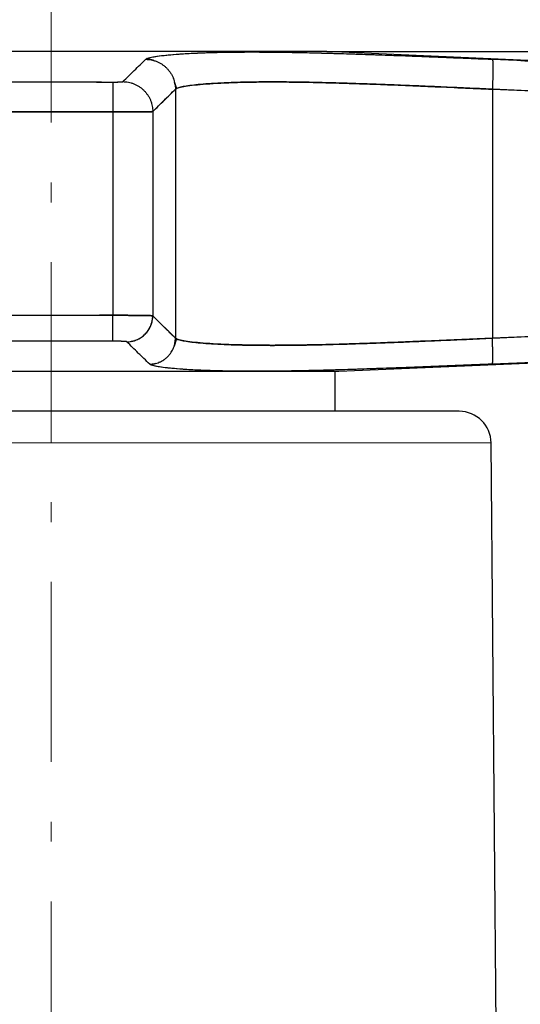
# Model space of a CAD drawing. Header units: millimetres. Extents: x 18 to 610, y -123 to 280.
# Tile 80 of 83: x 441 to 454, y 225 to 249. Entities that reach past the tile are written whole.
import ezdxf

# ---------------------------------------------------------------- set-up
doc = ezdxf.new("R2010")
doc.units = ezdxf.units.MM
doc.linetypes.add('CENTER', pattern=[8, 4.5, -1.5, 0.5, -1.5])
doc.linetypes.add('SOLID', pattern=[0])
doc.styles.add('Arial', font='Arial.ttf', dxfattribs={"height": 7})
doc.dimstyles.get("Standard").update_dxf_attribs({"dimtxt": 5, "dimasz": 5, "dimexe": 0.18, "dimexo": 0.0625, "dimgap": 0.09, "dimtad": 0, "dimtih": 1, "dimtoh": 1, "dimdec": 4, "dimzin": 0, "dimdsep": 46, "dimtxsty": 'Arial', "dimcen": 0.09, "dimadec": 0, "dimazin": 0, "dimtfac": 1, "dimtdec": 4, "dimtofl": 0, "dimtmove": 0, "dimatfit": 3, "dimfxl": 0, "dimtolj": 1, "dimtzin": 0, "dimarcsym": 0})

# ---------------------------------------------------------------- blocks, each defined once
blk = doc.blocks.new('*D8')
at = {"color": 0, "lineweight": -2}
for p, q in [((448.96, 248.582), (583.607, 248.582)), ((581.647, 141.181), (581.647, 241.582)), ((570.789, 134.181), (583.607, 134.181))]:
    blk.add_line(p, q, dxfattribs=at)
at = {"color": 0}
for points in [[(582.814, 241.582), (580.481, 241.582), (581.647, 248.582)], [(580.481, 141.181), (582.814, 141.181), (581.647, 134.181)]]:
    blk.add_solid(points, dxfattribs=at)
at = {"layer": 'Defpoints', "color": 0}
for p in [(448.96, 248.582), (581.647, 248.582), (570.789, 134.181)]:
    blk.add_point(p, dxfattribs=at)
at = {"color": 0, "lineweight": 9, "insert": (574.633, 191.381), "char_height": 7, "attachment_point": 5, "rotation": 90, "style": 'Arial'}
blk.add_mtext('\\A1;114.4', dxfattribs=at)
blk = doc.blocks.new('BlockOfViews_8')
at = {"linetype": 'SOLID', "lineweight": 30}
for p, q in [((444.614, 248.364, 10.495), (444.455, 248.408, 10.11)), ((444.455, 248.408, 10.11), (444.614, 248.364, 10.495)), ((466.343, 247.823, -0.51), (448.96, 248.582, -0.51)), ((444.632, 248.359, 10.537), (444.621, 248.362, 10.51)), ((444.621, 248.362, 10.51), (444.632, 248.359, 10.537)), ((445.117, 247.915, 10.539), (445.119, 247.907, 10.527)), ((445.119, 247.907, 10.527), (445.117, 247.915, 10.539)), ((445.15, 247.807, 10.374), (445.195, 247.658, 10.146)), ((445.195, 247.658, 10.146), (445.15, 247.807, 10.374)), ((445.169, 247.641, 10.53), (444.602, 247.081, 23.534)), ((445.169, 247.641, 10.53), (445.169, 241.411, 10.53)), ((466.104, 247.081, 2.032), (453.099, 247.641, 2.6)), ((453.099, 247.641, 2.6), (453.099, 241.411, 2.6)), ((443.603, 247.071, 24.49), (440.517, 247.071, 24.49)), ((443.603, 247.071, 24.49), (443.603, 241.983, 24.49)), ((444.602, 247.081, 23.534), (444.602, 241.97, 23.534)), ((440.517, 241.983, 24.49), (443.603, 241.983, 24.49)), ((444.602, 241.97, 23.534), (445.169, 241.411, 10.53)), ((453.099, 241.411, 2.6), (466.104, 241.97, 2.032)), ((445.137, 241.213, 10.466), (445.195, 241.393, 10.146)), ((445.195, 241.393, 10.146), (445.137, 241.213, 10.466)), ((449.26, 240.582, -0.51), (466.438, 241.332, -0.51)), ((445.124, 241.173, 10.538), (445.127, 241.181, 10.523)), ((445.127, 241.181, 10.523), (445.124, 241.173, 10.538)), ((444.667, 240.779, 10.342), (444.56, 240.746, 10.127)), ((444.56, 240.746, 10.127), (444.667, 240.779, 10.342)), ((444.763, 240.809, 10.537), (444.755, 240.806, 10.521)), ((444.755, 240.806, 10.521), (444.763, 240.809, 10.537)), ((444.554, 240.744, 10.115), (444.554, 240.744, 10.115)), ((444.554, 240.744, 10.115), (444.554, 240.744, 10.115)), ((449.16, 240.582, -0.51), (449.16, 239.581, -0.51)), ((453.404, 200.115, -0.51), (453.067, 238.788, -0.51))]:
    blk.add_line(p, q, dxfattribs=at)
at = {"color": 6, "linetype": 'CENTER', "lineweight": 9}
blk.add_lwpolyline([(442.06, 78.81), (442.06, 254.075)], dxfattribs=at)
at = {"linetype": 'SOLID', "lineweight": 30, "extrusion": (0, -1, -1.75195e-15)}
blk.add_arc((442.06, -0.51, -248.582), 6.9, 0, 180, dxfattribs=at)
at = {"linetype": 'SOLID', "lineweight": 30, "extrusion": (0, 1, -8.39477e-16)}
blk.add_arc((-442.06, -0.51, 240.582), 7.2, 0, 180, dxfattribs=at)
at = {"linetype": 'SOLID', "lineweight": 30, "extrusion": (0, 1, -9.86882e-16)}
blk.add_arc((-442.06, -0.51, 240.582), 7.2, 0.001, 179.999, dxfattribs=at)
at = {"linetype": 'SOLID', "lineweight": 30, "extrusion": (0, -1, 0)}
blk.add_arc((442.06, -0.51, -239.581), 10.207, 0, 180, dxfattribs=at)
at = {"linetype": 'SOLID', "lineweight": 30}
blk.add_arc((452.267, 238.781, -0.51), 0.8, 0.5002, 89.9993, dxfattribs=at)
at = {"color": 196, "linetype": 'SOLID', "lineweight": 9, "extrusion": (0, 1, 0)}
blk.add_arc((-442.06, -0.51, 238.788), 11.007, 0, 180, dxfattribs=at)
at = {"linetype": 'SOLID', "lineweight": 30}
for points, knots in [([(443.855, 247.83, 23.534), (443.95, 247.924, 21.366), (444.14, 248.112, 17.032), (444.331, 248.298, 12.697), (444.427, 248.39, 10.529)], [0, 0, 0, 0, 6.51434, 13.028925, 13.028925, 13.028925, 13.028925]), ([(444.427, 248.39, 10.529), (444.437, 248.4, 10.293), (444.457, 248.41, 10.058), (444.515, 248.429, 9.589), (444.553, 248.439, 9.356), (444.647, 248.457, 8.894), (444.703, 248.466, 8.665), (444.833, 248.483, 8.212), (444.907, 248.492, 7.989), (445.073, 248.507, 7.547), (445.164, 248.515, 7.329), (445.364, 248.529, 6.901), (445.472, 248.535, 6.691), (445.704, 248.547, 6.28), (445.828, 248.552, 6.079), (446.091, 248.56, 5.687), (446.231, 248.564, 5.496), (446.525, 248.569, 5.125), (446.679, 248.571, 4.945), (447, 248.573, 4.598), (447.167, 248.573, 4.43), (447.515, 248.571, 4.109), (447.695, 248.569, 3.955), (448.066, 248.564, 3.661), (448.257, 248.56, 3.522), (448.649, 248.552, 3.258), (448.85, 248.547, 3.134), (449.261, 248.535, 2.902), (449.471, 248.529, 2.794), (449.899, 248.515, 2.595), (450.117, 248.507, 2.503), (450.558, 248.492, 2.338), (450.782, 248.483, 2.264), (451.235, 248.466, 2.133), (451.464, 248.457, 2.077), (451.926, 248.439, 1.983), (452.159, 248.429, 1.945), (452.628, 248.41, 1.887), (452.863, 248.4, 1.868), (453.099, 248.39, 1.857)], [0, 0, 0, 0, 0.685109, 0.685109, 1.370217, 1.370217, 2.055326, 2.055326, 2.740435, 2.740435, 3.425543, 3.425543, 4.110652, 4.110652, 4.795761, 4.795761, 5.480869, 5.480869, 6.165978, 6.165978, 6.851087, 6.851087, 7.536196, 7.536196, 8.221304, 8.221304, 8.906413, 8.906413, 9.591522, 9.591522, 10.27663, 10.27663, 10.961739, 10.961739, 11.646848, 11.646848, 12.331956, 12.331956, 13.017065, 13.017065, 13.017065, 13.017065]), ([(444.427, 248.39, 10.529), (444.452, 248.414, 9.97), (444.567, 248.448, 9.135), (444.874, 248.489, 8.057), (445.178, 248.517, 7.273), (445.554, 248.541, 6.519), (446.146, 248.565, 5.565), (447.049, 248.578, 4.479), (448.134, 248.565, 3.576), (449.089, 248.541, 2.984), (449.843, 248.517, 2.608), (450.627, 248.489, 2.304), (451.705, 248.448, 1.998), (452.54, 248.414, 1.882), (453.099, 248.39, 1.857)], [0, 0, 0, 0, 1.600006, 2.400337, 3.200989, 4.00207, 4.803581, 6.40589, 8.008198, 8.80971, 9.61079, 10.411442, 11.211774, 12.811779, 12.811779, 12.811779, 12.811779]), ([(453.099, 248.39, 1.857), (455.266, 248.298, 1.761), (459.601, 248.112, 1.57), (463.936, 247.924, 1.38), (466.103, 247.83, 1.285)], [0, 0, 0, 0, 6.514585, 13.028925, 13.028925, 13.028925, 13.028925]), ([(440.515, 247.821, 23.773), (440.569, 247.821, 23.773), (440.624, 247.821, 23.773), (440.732, 247.821, 23.773), (440.786, 247.821, 23.773), (440.895, 247.821, 23.773), (440.949, 247.822, 23.773), (441.057, 247.822, 23.773), (441.111, 247.822, 23.773), (441.22, 247.822, 23.773), (441.274, 247.822, 23.773), (441.382, 247.822, 23.773), (441.437, 247.822, 23.773), (441.545, 247.822, 23.773), (441.599, 247.823, 23.773), (441.708, 247.823, 23.773), (441.762, 247.823, 23.773), (441.87, 247.823, 23.773), (441.924, 247.823, 23.773), (442.033, 247.823, 23.773), (442.087, 247.823, 23.773), (442.195, 247.823, 23.773), (442.25, 247.823, 23.773), (442.358, 247.823, 23.773), (442.412, 247.823, 23.773), (442.521, 247.823, 23.773), (442.575, 247.822, 23.773), (442.683, 247.822, 23.773), (442.737, 247.822, 23.773), (442.846, 247.822, 23.773), (442.9, 247.822, 23.773), (443.008, 247.822, 23.773), (443.063, 247.822, 23.773), (443.171, 247.822, 23.773), (443.225, 247.821, 23.773), (443.334, 247.821, 23.773), (443.388, 247.821, 23.773), (443.496, 247.821, 23.773), (443.55, 247.821, 23.773), (443.605, 247.821, 23.773)], [0, 0, 0, 0, 0.0122874, 0.0122874, 0.0245748, 0.0245748, 0.0368623, 0.0368623, 0.0491497, 0.0491497, 0.0614371, 0.0614371, 0.0737245, 0.0737245, 0.0860119, 0.0860119, 0.0982994, 0.0982994, 0.1105868, 0.1105868, 0.1228742, 0.1228742, 0.1351616, 0.1351616, 0.147449, 0.147449, 0.1597365, 0.1597365, 0.1720239, 0.1720239, 0.1843113, 0.1843113, 0.1965987, 0.1965987, 0.2088861, 0.2088861, 0.2211735, 0.2211735, 0.233461, 0.233461, 0.233461, 0.233461]), ([(443.605, 247.821, 23.773), (443.611, 247.821, 23.773), (443.618, 247.821, 23.773), (443.631, 247.821, 23.771), (443.638, 247.821, 23.771), (443.651, 247.821, 23.768), (443.658, 247.821, 23.767), (443.671, 247.821, 23.764), (443.677, 247.821, 23.762), (443.69, 247.821, 23.758), (443.696, 247.821, 23.755), (443.709, 247.821, 23.75), (443.715, 247.821, 23.747), (443.727, 247.822, 23.741), (443.733, 247.822, 23.738), (443.744, 247.822, 23.73), (443.75, 247.822, 23.727), (443.76, 247.822, 23.719), (443.766, 247.823, 23.714), (443.776, 247.823, 23.706), (443.78, 247.823, 23.701), (443.79, 247.824, 23.691), (443.794, 247.824, 23.686), (443.803, 247.824, 23.676), (443.807, 247.824, 23.67), (443.814, 247.825, 23.659), (443.818, 247.825, 23.654), (443.824, 247.826, 23.642), (443.828, 247.826, 23.636), (443.833, 247.826, 23.624), (443.836, 247.827, 23.618), (443.841, 247.827, 23.606), (443.843, 247.827, 23.599), (443.847, 247.828, 23.586), (443.848, 247.828, 23.58), (443.851, 247.829, 23.567), (443.852, 247.829, 23.56), (443.854, 247.83, 23.547), (443.855, 247.83, 23.54), (443.855, 247.83, 23.534)], [0, 0, 0, 0, 0.00152552, 0.00152552, 0.00305104, 0.00305104, 0.00457656, 0.00457656, 0.00610209, 0.00610209, 0.00762761, 0.00762761, 0.00915313, 0.00915313, 0.01067865, 0.01067865, 0.01220417, 0.01220417, 0.01372969, 0.01372969, 0.01525521, 0.01525521, 0.01678074, 0.01678074, 0.01830626, 0.01830626, 0.01983178, 0.01983178, 0.0213573, 0.0213573, 0.02288282, 0.02288282, 0.02440834, 0.02440834, 0.02593386, 0.02593386, 0.02745939, 0.02745939, 0.02898491, 0.02898491, 0.02898491, 0.02898491]), ([(443.605, 247.821, 23.773), (443.621, 247.821, 23.773), (443.645, 247.821, 23.771), (443.676, 247.821, 23.763), (443.698, 247.821, 23.755), (443.72, 247.821, 23.745), (443.741, 247.822, 23.733), (443.76, 247.822, 23.719), (443.778, 247.823, 23.704), (443.795, 247.824, 23.686), (443.809, 247.825, 23.667), (443.822, 247.825, 23.647), (443.833, 247.826, 23.626), (443.842, 247.827, 23.604), (443.851, 247.829, 23.573), (443.854, 247.83, 23.55), (443.855, 247.83, 23.534)], [0, 0, 0, 0, 0.12853, 0.192797, 0.257069, 0.321347, 0.385632, 0.449928, 0.514236, 0.578552, 0.642886, 0.707239, 0.771612, 0.83601, 0.900433, 1.029368, 1.029368, 1.029368, 1.029368]), ([(453.099, 247.641, 2.6), (452.884, 247.651, 2.609), (452.668, 247.66, 2.627), (452.239, 247.68, 2.679), (452.025, 247.689, 2.714), (451.602, 247.708, 2.8), (451.392, 247.717, 2.851), (450.976, 247.734, 2.97), (450.771, 247.742, 3.037), (450.366, 247.758, 3.188), (450.166, 247.766, 3.271), (449.774, 247.779, 3.453), (449.582, 247.786, 3.551), (449.206, 247.797, 3.763), (449.021, 247.802, 3.876), (448.663, 247.811, 4.116), (448.488, 247.814, 4.243), (448.149, 247.82, 4.511), (447.985, 247.822, 4.652), (447.667, 247.824, 4.945), (447.515, 247.824, 5.098), (447.221, 247.822, 5.415), (447.081, 247.82, 5.579), (446.813, 247.814, 5.918), (446.686, 247.811, 6.093), (446.446, 247.802, 6.452), (446.332, 247.797, 6.636), (446.121, 247.786, 7.012), (446.022, 247.779, 7.205), (445.841, 247.766, 7.596), (445.757, 247.758, 7.796), (445.607, 247.742, 8.201), (445.539, 247.734, 8.406), (445.421, 247.717, 8.822), (445.37, 247.708, 9.032), (445.284, 247.689, 9.456), (445.249, 247.68, 9.669), (445.197, 247.66, 10.098), (445.179, 247.651, 10.314), (445.169, 247.641, 10.53)], [0, 0, 0, 0, 0.08364, 0.08364, 0.16728, 0.16728, 0.250921, 0.250921, 0.334561, 0.334561, 0.418201, 0.418201, 0.501841, 0.501841, 0.585481, 0.585481, 0.669121, 0.669121, 0.752762, 0.752762, 0.836402, 0.836402, 0.920042, 0.920042, 1.003682, 1.003682, 1.087322, 1.087322, 1.170962, 1.170962, 1.254603, 1.254603, 1.338243, 1.338243, 1.421883, 1.421883, 1.505523, 1.505523, 1.589163, 1.589163, 1.589163, 1.589163]), ([(445.169, 247.641, 10.53), (445.192, 247.664, 10.017), (445.297, 247.699, 9.252), (445.576, 247.74, 8.264), (445.853, 247.768, 7.545), (446.196, 247.791, 6.855), (446.736, 247.815, 5.981), (447.559, 247.829, 4.989), (448.551, 247.815, 4.166), (449.424, 247.791, 3.626), (450.115, 247.768, 3.284), (450.833, 247.74, 3.006), (451.822, 247.699, 2.727), (452.587, 247.664, 2.622), (453.099, 247.641, 2.6)], [0, 0, 0, 0, 1.600006, 2.400337, 3.200989, 4.00207, 4.803581, 6.40589, 8.008198, 8.80971, 9.61079, 10.411442, 11.211774, 12.811779, 12.811779, 12.811779, 12.811779]), ([(444.602, 247.081, 23.534), (444.696, 247.175, 21.366), (444.886, 247.363, 17.032), (445.075, 247.549, 12.697), (445.169, 247.641, 10.53)], [0, 0, 0, 0, 6.51434, 13.028925, 13.028925, 13.028925, 13.028925]), ([(453.099, 247.641, 2.6), (455.267, 247.549, 2.505), (459.601, 247.363, 2.316), (463.936, 247.175, 2.127), (466.104, 247.081, 2.032)], [0, 0, 0, 0, 6.514585, 13.028925, 13.028925, 13.028925, 13.028925]), ([(444.602, 247.081, 23.534), (444.6, 247.081, 23.56), (444.598, 247.08, 23.587), (444.592, 247.08, 23.64), (444.587, 247.08, 23.667), (444.576, 247.079, 23.719), (444.57, 247.079, 23.745), (444.555, 247.078, 23.796), (444.546, 247.078, 23.822), (444.527, 247.077, 23.872), (444.517, 247.077, 23.896), (444.494, 247.077, 23.944), (444.481, 247.076, 23.968), (444.454, 247.076, 24.015), (444.44, 247.076, 24.037), (444.41, 247.075, 24.081), (444.394, 247.075, 24.103), (444.36, 247.074, 24.144), (444.342, 247.074, 24.164), (444.305, 247.074, 24.203), (444.285, 247.074, 24.221), (444.245, 247.073, 24.257), (444.224, 247.073, 24.274), (444.181, 247.073, 24.306), (444.159, 247.073, 24.321), (444.114, 247.072, 24.35), (444.091, 247.072, 24.363), (444.043, 247.072, 24.388), (444.019, 247.072, 24.4), (443.97, 247.072, 24.421), (443.945, 247.072, 24.43), (443.894, 247.072, 24.447), (443.868, 247.071, 24.455), (443.816, 247.071, 24.468), (443.789, 247.071, 24.473), (443.736, 247.071, 24.482), (443.71, 247.071, 24.485), (443.656, 247.071, 24.489), (443.629, 247.071, 24.49), (443.603, 247.071, 24.49)], [0, 0, 0, 0, 0.080133, 0.080133, 0.160266, 0.160266, 0.240399, 0.240399, 0.320532, 0.320532, 0.400665, 0.400665, 0.480798, 0.480798, 0.560931, 0.560931, 0.641064, 0.641064, 0.721196, 0.721196, 0.801329, 0.801329, 0.881462, 0.881462, 0.961595, 0.961595, 1.041728, 1.041728, 1.121861, 1.121861, 1.201994, 1.201994, 1.282127, 1.282127, 1.36226, 1.36226, 1.442393, 1.442393, 1.522526, 1.522526, 1.522526, 1.522526]), ([(443.603, 247.071, 24.49), (443.666, 247.071, 24.49), (443.762, 247.071, 24.481), (443.886, 247.072, 24.451), (443.976, 247.072, 24.419), (444.063, 247.072, 24.38), (444.146, 247.073, 24.332), (444.223, 247.073, 24.276), (444.295, 247.074, 24.213), (444.361, 247.074, 24.144), (444.42, 247.075, 24.069), (444.471, 247.076, 23.988), (444.515, 247.077, 23.903), (444.55, 247.078, 23.815), (444.586, 247.079, 23.692), (444.599, 247.08, 23.597), (444.602, 247.081, 23.534)], [0, 0, 0, 0, 0.12853, 0.192797, 0.257069, 0.321347, 0.385632, 0.449928, 0.514236, 0.578552, 0.642886, 0.707239, 0.771612, 0.83601, 0.900433, 1.029368, 1.029368, 1.029368, 1.029368]), ([(443.603, 241.983, 24.49), (443.629, 241.983, 24.49), (443.656, 241.983, 24.489), (443.71, 241.983, 24.485), (443.736, 241.983, 24.482), (443.789, 241.983, 24.473), (443.816, 241.983, 24.468), (443.868, 241.983, 24.455), (443.894, 241.983, 24.447), (443.944, 241.983, 24.43), (443.97, 241.982, 24.421), (444.019, 241.982, 24.4), (444.043, 241.982, 24.388), (444.091, 241.982, 24.363), (444.114, 241.982, 24.35), (444.159, 241.981, 24.321), (444.181, 241.981, 24.306), (444.224, 241.981, 24.274), (444.245, 241.98, 24.257), (444.285, 241.98, 24.221), (444.305, 241.98, 24.203), (444.342, 241.979, 24.164), (444.359, 241.979, 24.144), (444.393, 241.978, 24.103), (444.41, 241.978, 24.081), (444.44, 241.977, 24.037), (444.454, 241.977, 24.015), (444.481, 241.976, 23.968), (444.494, 241.976, 23.945), (444.517, 241.975, 23.896), (444.527, 241.975, 23.872), (444.546, 241.974, 23.822), (444.555, 241.974, 23.796), (444.57, 241.973, 23.745), (444.576, 241.972, 23.719), (444.587, 241.972, 23.667), (444.592, 241.971, 23.64), (444.598, 241.97, 23.587), (444.6, 241.97, 23.56), (444.602, 241.97, 23.534)], [0, 0, 0, 0, 0.080482, 0.080482, 0.160963, 0.160963, 0.241445, 0.241445, 0.321926, 0.321926, 0.402408, 0.402408, 0.482889, 0.482889, 0.563371, 0.563371, 0.643853, 0.643853, 0.724334, 0.724334, 0.804816, 0.804816, 0.885297, 0.885297, 0.965779, 0.965779, 1.046261, 1.046261, 1.126742, 1.126742, 1.207224, 1.207224, 1.287705, 1.287705, 1.368187, 1.368187, 1.448668, 1.448668, 1.52915, 1.52915, 1.52915, 1.52915]), ([(444.602, 241.97, 23.534), (444.599, 241.971, 23.597), (444.586, 241.972, 23.692), (444.55, 241.974, 23.815), (444.515, 241.975, 23.903), (444.471, 241.976, 23.988), (444.42, 241.978, 24.069), (444.361, 241.979, 24.144), (444.295, 241.98, 24.213), (444.223, 241.981, 24.276), (444.146, 241.981, 24.332), (444.063, 241.982, 24.38), (443.976, 241.982, 24.419), (443.886, 241.983, 24.451), (443.762, 241.983, 24.481), (443.666, 241.983, 24.49), (443.603, 241.983, 24.49)], [0, 0, 0, 0, 0.137189, 0.205746, 0.274281, 0.342797, 0.411296, 0.479778, 0.548248, 0.616711, 0.685165, 0.75361, 0.82205, 0.890485, 0.958917, 1.095776, 1.095776, 1.095776, 1.095776]), ([(445.169, 241.411, 10.53), (445.122, 241.456, 11.613), (445.051, 241.525, 13.239), (444.956, 241.618, 15.406), (444.815, 241.758, 18.657), (444.696, 241.876, 21.366), (444.602, 241.97, 23.534)], [0, 0, 0, 0, 3.257326, 4.885944, 6.514545, 13.028865, 13.028865, 13.028865, 13.028865]), ([(466.104, 241.97, 2.032), (463.936, 241.876, 2.127), (461.227, 241.758, 2.245), (457.976, 241.618, 2.387), (455.809, 241.525, 2.481), (454.183, 241.456, 2.552), (453.099, 241.411, 2.6)], [0, 0, 0, 0, 6.514319, 8.14292, 9.771538, 13.028865, 13.028865, 13.028865, 13.028865]), ([(443.604, 241.334, 23.868), (443.55, 241.334, 23.868), (443.496, 241.334, 23.868), (443.388, 241.333, 23.868), (443.333, 241.333, 23.868), (443.225, 241.333, 23.868), (443.171, 241.333, 23.868), (443.062, 241.333, 23.868), (443.008, 241.332, 23.869), (442.9, 241.332, 23.869), (442.846, 241.332, 23.869), (442.737, 241.332, 23.869), (442.683, 241.332, 23.869), (442.575, 241.332, 23.869), (442.521, 241.332, 23.869), (442.412, 241.332, 23.869), (442.358, 241.332, 23.869), (442.25, 241.332, 23.869), (442.195, 241.332, 23.869), (442.087, 241.332, 23.869), (442.033, 241.332, 23.869), (441.924, 241.332, 23.869), (441.87, 241.332, 23.869), (441.762, 241.332, 23.869), (441.708, 241.332, 23.869), (441.599, 241.332, 23.869), (441.545, 241.332, 23.869), (441.437, 241.332, 23.869), (441.382, 241.332, 23.869), (441.274, 241.332, 23.869), (441.22, 241.332, 23.869), (441.112, 241.332, 23.869), (441.057, 241.333, 23.868), (440.949, 241.333, 23.868), (440.895, 241.333, 23.868), (440.786, 241.333, 23.868), (440.732, 241.333, 23.868), (440.624, 241.334, 23.868), (440.57, 241.334, 23.868), (440.515, 241.334, 23.868)], [0, 0, 0, 0, 0.0122372, 0.0122372, 0.0244744, 0.0244744, 0.0367116, 0.0367116, 0.0489489, 0.0489489, 0.0611861, 0.0611861, 0.0734233, 0.0734233, 0.0856605, 0.0856605, 0.0978977, 0.0978977, 0.1101349, 0.1101349, 0.1223721, 0.1223721, 0.1346094, 0.1346094, 0.1468466, 0.1468466, 0.1590838, 0.1590838, 0.171321, 0.171321, 0.1835582, 0.1835582, 0.1957954, 0.1957954, 0.2080327, 0.2080327, 0.2202699, 0.2202699, 0.2325071, 0.2325071, 0.2325071, 0.2325071]), ([(443.954, 241.32, 23.534), (443.954, 241.321, 23.543), (443.953, 241.321, 23.552), (443.951, 241.322, 23.571), (443.949, 241.322, 23.58), (443.946, 241.323, 23.598), (443.943, 241.323, 23.608), (443.938, 241.324, 23.625), (443.935, 241.325, 23.634), (443.928, 241.325, 23.652), (443.924, 241.326, 23.66), (443.916, 241.326, 23.677), (443.912, 241.327, 23.686), (443.903, 241.327, 23.702), (443.898, 241.328, 23.71), (443.887, 241.328, 23.725), (443.881, 241.329, 23.733), (443.87, 241.329, 23.747), (443.863, 241.33, 23.754), (443.85, 241.33, 23.768), (443.844, 241.33, 23.774), (443.829, 241.331, 23.787), (443.822, 241.331, 23.793), (443.807, 241.332, 23.804), (443.799, 241.332, 23.809), (443.783, 241.332, 23.819), (443.775, 241.332, 23.824), (443.759, 241.333, 23.833), (443.75, 241.333, 23.837), (443.733, 241.333, 23.844), (443.724, 241.333, 23.847), (443.706, 241.333, 23.853), (443.697, 241.334, 23.856), (443.679, 241.334, 23.86), (443.67, 241.334, 23.862), (443.651, 241.334, 23.865), (443.642, 241.334, 23.866), (443.623, 241.334, 23.868), (443.614, 241.334, 23.868), (443.604, 241.334, 23.868)], [0, 0, 0, 0, 0.0278786, 0.0278786, 0.0557573, 0.0557573, 0.0836359, 0.0836359, 0.1115145, 0.1115145, 0.1393932, 0.1393932, 0.1672718, 0.1672718, 0.1951504, 0.1951504, 0.2230291, 0.2230291, 0.2509077, 0.2509077, 0.2787863, 0.2787863, 0.306665, 0.306665, 0.3345436, 0.3345436, 0.3624222, 0.3624222, 0.3903008, 0.3903008, 0.4181795, 0.4181795, 0.4460581, 0.4460581, 0.4739367, 0.4739367, 0.5018154, 0.5018154, 0.529694, 0.529694, 0.529694, 0.529694]), ([(443.954, 241.32, 23.534), (443.954, 241.321, 23.556), (443.949, 241.323, 23.589), (443.936, 241.325, 23.632), (443.924, 241.326, 23.663), (443.909, 241.327, 23.693), (443.891, 241.328, 23.721), (443.87, 241.329, 23.747), (443.847, 241.33, 23.772), (443.822, 241.331, 23.794), (443.795, 241.332, 23.813), (443.766, 241.333, 23.83), (443.735, 241.333, 23.844), (443.704, 241.333, 23.855), (443.66, 241.334, 23.865), (443.627, 241.334, 23.868), (443.604, 241.334, 23.868)], [0, 0, 0, 0, 0.137189, 0.205746, 0.274281, 0.342797, 0.411296, 0.479778, 0.548248, 0.616711, 0.685165, 0.75361, 0.82205, 0.890485, 0.958917, 1.095776, 1.095776, 1.095776, 1.095776]), ([(444.526, 240.761, 10.529), (444.478, 240.807, 11.613), (444.406, 240.876, 13.239), (444.311, 240.969, 15.406), (444.168, 241.109, 18.657), (444.049, 241.226, 21.366), (443.954, 241.32, 23.534)], [0, 0, 0, 0, 3.257326, 4.885944, 6.514545, 13.028865, 13.028865, 13.028865, 13.028865]), ([(453.099, 241.411, 2.6), (452.587, 241.387, 2.622), (451.822, 241.353, 2.727), (450.833, 241.313, 3.006), (450.115, 241.285, 3.284), (449.424, 241.262, 3.626), (448.769, 241.245, 4.031), (448.154, 241.234, 4.495), (447.584, 241.23, 5.014), (447.065, 241.234, 5.584), (446.601, 241.245, 6.199), (446.196, 241.262, 6.855), (445.853, 241.285, 7.545), (445.576, 241.313, 8.264), (445.297, 241.353, 9.252), (445.192, 241.387, 10.017), (445.169, 241.411, 10.53)], [0, 0, 0, 0, 1.591912, 2.388153, 3.184667, 3.981547, 4.778787, 5.576352, 6.374109, 7.171866, 7.969431, 8.766671, 9.563551, 10.360065, 11.156306, 12.748218, 12.748218, 12.748218, 12.748218]), ([(445.169, 241.411, 10.53), (445.179, 241.401, 10.314), (445.197, 241.391, 10.098), (445.249, 241.372, 9.669), (445.284, 241.363, 9.456), (445.37, 241.344, 9.032), (445.421, 241.336, 8.822), (445.54, 241.319, 8.406), (445.607, 241.31, 8.201), (445.758, 241.295, 7.796), (445.841, 241.288, 7.596), (446.023, 241.274, 7.204), (446.121, 241.268, 7.012), (446.333, 241.257, 6.635), (446.446, 241.252, 6.451), (446.686, 241.243, 6.092), (446.814, 241.24, 5.918), (447.081, 241.235, 5.579), (447.222, 241.233, 5.415), (447.515, 241.231, 5.098), (447.667, 241.231, 4.945), (447.984, 241.233, 4.652), (448.149, 241.235, 4.511), (448.487, 241.24, 4.244), (448.662, 241.243, 4.117), (449.021, 241.252, 3.876), (449.205, 241.257, 3.763), (449.581, 241.268, 3.551), (449.774, 241.274, 3.453), (450.166, 241.288, 3.271), (450.365, 241.295, 3.188), (450.77, 241.31, 3.037), (450.976, 241.319, 2.97), (451.391, 241.336, 2.851), (451.602, 241.344, 2.8), (452.025, 241.363, 2.714), (452.239, 241.372, 2.679), (452.668, 241.391, 2.627), (452.883, 241.401, 2.609), (453.099, 241.411, 2.6)], [0, 0, 0, 0, 0.083506, 0.083506, 0.167011, 0.167011, 0.250517, 0.250517, 0.334022, 0.334022, 0.417528, 0.417528, 0.501033, 0.501033, 0.584539, 0.584539, 0.668045, 0.668045, 0.75155, 0.75155, 0.835056, 0.835056, 0.918561, 0.918561, 1.002067, 1.002067, 1.085573, 1.085573, 1.169078, 1.169078, 1.252584, 1.252584, 1.336089, 1.336089, 1.419595, 1.419595, 1.5031, 1.5031, 1.586606, 1.586606, 1.586606, 1.586606]), ([(466.103, 241.32, 1.385), (463.936, 241.226, 1.48), (461.227, 241.109, 1.598), (457.976, 240.969, 1.741), (455.808, 240.876, 1.837), (454.183, 240.807, 1.908), (453.099, 240.761, 1.956)], [0, 0, 0, 0, 6.514319, 8.14292, 9.771538, 13.028865, 13.028865, 13.028865, 13.028865]), ([(453.099, 240.761, 1.956), (452.866, 240.751, 1.967), (452.633, 240.742, 1.986), (452.169, 240.723, 2.043), (451.938, 240.713, 2.081), (451.481, 240.695, 2.175), (451.254, 240.686, 2.23), (450.806, 240.669, 2.359), (450.585, 240.661, 2.432), (450.149, 240.646, 2.595), (449.934, 240.638, 2.685), (449.511, 240.625, 2.882), (449.303, 240.618, 2.99), (448.896, 240.607, 3.219), (448.697, 240.602, 3.341), (448.31, 240.594, 3.602), (448.121, 240.59, 3.74), (447.755, 240.585, 4.03), (447.577, 240.583, 4.182), (447.234, 240.582, 4.499), (447.069, 240.582, 4.664), (446.752, 240.583, 5.007), (446.6, 240.585, 5.185), (446.31, 240.59, 5.551), (446.171, 240.594, 5.74), (445.911, 240.602, 6.128), (445.789, 240.607, 6.326), (445.559, 240.618, 6.733), (445.452, 240.625, 6.941), (445.255, 240.638, 7.364), (445.165, 240.646, 7.579), (445.001, 240.661, 8.015), (444.929, 240.669, 8.236), (444.8, 240.686, 8.684), (444.744, 240.695, 8.911), (444.651, 240.713, 9.368), (444.613, 240.723, 9.599), (444.556, 240.742, 10.063), (444.536, 240.751, 10.296), (444.526, 240.761, 10.529)], [0, 0, 0, 0, 0.676061, 0.676061, 1.352122, 1.352122, 2.028183, 2.028183, 2.704244, 2.704244, 3.380305, 3.380305, 4.056366, 4.056366, 4.732427, 4.732427, 5.408488, 5.408488, 6.084549, 6.084549, 6.76061, 6.76061, 7.436671, 7.436671, 8.112732, 8.112732, 8.788793, 8.788793, 9.464854, 9.464854, 10.140915, 10.140915, 10.816976, 10.816976, 11.493037, 11.493037, 12.169097, 12.169097, 12.845158, 12.845158, 12.845158, 12.845158]), ([(453.099, 240.761, 1.956), (452.546, 240.738, 1.981), (451.721, 240.704, 2.095), (450.654, 240.663, 2.398), (449.879, 240.636, 2.698), (449.134, 240.613, 3.07), (448.426, 240.595, 3.509), (447.76, 240.584, 4.012), (447.144, 240.58, 4.574), (446.582, 240.584, 5.191), (446.079, 240.595, 5.856), (445.64, 240.613, 6.564), (445.268, 240.636, 7.309), (444.968, 240.663, 8.085), (444.665, 240.704, 9.151), (444.551, 240.738, 9.976), (444.526, 240.761, 10.529)], [0, 0, 0, 0, 1.591912, 2.388153, 3.184667, 3.981547, 4.778787, 5.576352, 6.374109, 7.171866, 7.969431, 8.766671, 9.563551, 10.360065, 11.156306, 12.748218, 12.748218, 12.748218, 12.748218])]:
    blk.add_open_spline(points, degree=3, knots=knots, dxfattribs=at)
for points, weights in [([(444.427, 248.39, 10.529), (445.168, 248.382, 10.561), (445.169, 247.641, 10.53)], [1, 0.710984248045, 1]), ([(444.427, 248.39, 10.529), (445.168, 248.382, 10.561), (445.169, 247.641, 10.53)], [1, 0.710984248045, 1]), ([(453.099, 248.39, 1.857), (453.131, 248.382, 2.598), (453.099, 247.641, 2.6)], [1, 0.710984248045, 1]), ([(453.099, 248.39, 1.857), (453.131, 248.382, 2.598), (453.099, 247.641, 2.6)], [1, 0.710984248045, 1]), ([(443.605, 247.821, 23.773), (443.605, 247.789, 24.49), (443.603, 247.071, 24.49)], [1, 0.722333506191, 1]), ([(443.605, 247.821, 23.773), (443.605, 247.789, 24.49), (443.603, 247.071, 24.49)], [1, 0.722333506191, 1]), ([(443.855, 247.83, 23.534), (444.6, 247.826, 23.566), (444.602, 247.081, 23.534)], [1, 0.708922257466, 1]), ([(443.855, 247.83, 23.534), (444.6, 247.826, 23.566), (444.602, 247.081, 23.534)], [1, 0.708922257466, 1]), ([(443.604, 241.334, 23.868), (443.604, 241.361, 24.49), (443.603, 241.983, 24.49)], [1, 0.722333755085, 1]), ([(443.604, 241.334, 23.868), (443.604, 241.361, 24.49), (443.603, 241.983, 24.49)], [1, 0.722333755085, 1]), ([(443.954, 241.32, 23.534), (444.6, 241.324, 23.562), (444.602, 241.97, 23.534)], [1, 0.708985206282, 1]), ([(444.058, 241.329, 23.538), (444.601, 241.42, 23.558), (444.602, 241.97, 23.534)], [0.942993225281, 0.741013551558, 1]), ([(444.526, 240.761, 10.529), (445.168, 240.768, 10.557), (445.169, 241.411, 10.53)], [1, 0.711111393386, 1]), ([(444.526, 240.761, 10.529), (445.168, 240.768, 10.557), (445.169, 241.411, 10.53)], [1, 0.711111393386, 1]), ([(453.103, 240.771, 2.06), (453.123, 240.864, 2.599), (453.099, 241.411, 2.6)], [0.943312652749, 0.742967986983, 1]), ([(453.099, 240.761, 1.956), (453.127, 240.768, 2.598), (453.099, 241.411, 2.6)], [1, 0.711111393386, 1])]:
    blk.add_rational_spline(points, weights, degree=2, dxfattribs=at)
for points in [[(440.515, 247.821, 23.773), (442.06, 247.825, 23.773), (443.605, 247.821, 23.773)], [(440.517, 247.071, 24.49), (442.06, 247.076, 24.49), (443.603, 247.071, 24.49)], [(443.603, 241.983, 24.49), (442.06, 241.979, 24.49), (440.517, 241.983, 24.49)], [(443.604, 241.334, 23.868), (442.06, 241.33, 23.869), (440.515, 241.334, 23.868)]]:
    blk.add_open_spline(points, degree=2, dxfattribs=at)

msp = doc.modelspace()

# ---------------------------------------------------------------- block references
msp.add_blockref('BlockOfViews_8', (0, 0))

# ---------------------------------------------------------------- dimensions: what is measured, and where the dimension line sits
at = {"lineweight": 9}
dim = msp.add_linear_dim(base=(581.647, 248.582), p1=(570.789, 134.181), p2=(448.96, 248.582), angle=90, dimstyle='Standard', override={"dimtxt": 7, "dimasz": 7, "dimexe": 1.96, "dimexo": 0, "dimgap": 3.5, "dimtad": 1, "dimtih": 0, "dimtoh": 1, "dimdec": 1, "dimlfac": 1, "dimpost": '<>', "dimsah": 1, "dimse1": 0, "dimse2": 0, "dimtix": 1}, dxfattribs=at)
dim.commit()
dim.dimension.update_dxf_attribs({"geometry": '*D8', "text_midpoint": (581.647, 191.381), "dimtype": 160})

doc.saveas('drawing.dxf')
